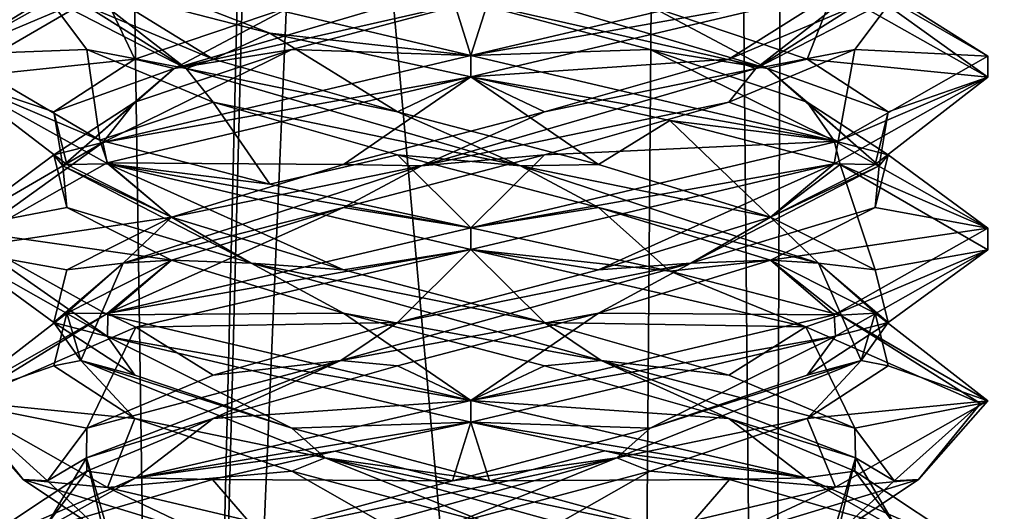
# Model space of a CAD drawing. Header units: millimetres. Extents: x -18.9 to 18.9, y -8.8 to 39.
# Tile 69 of 256: x -1.3 to 1.5, y 2.7 to 4.1. Entities that reach past the tile are written whole.
import ezdxf

# ---------------------------------------------------------------- set-up
doc = ezdxf.new("R2010")
doc.units = ezdxf.units.MM
doc.header["$LTSCALE"] = 41.718519
for name, color, linetype in [('15', 7, 'CONTINUOUS'), ('2014', 7, 'CONTINUOUS'), ('2022', 7, 'CONTINUOUS'), ('2023', 7, 'CONTINUOUS'), ('2024', 7, 'CONTINUOUS'), ('2025', 7, 'CONTINUOUS'), ('2034', 7, 'CONTINUOUS'), ('2035', 7, 'CONTINUOUS'), ('2036', 7, 'CONTINUOUS'), ('2037', 7, 'CONTINUOUS'), ('2046', 7, 'CONTINUOUS'), ('2047', 7, 'CONTINUOUS'), ('2048', 7, 'CONTINUOUS'), ('2049', 7, 'CONTINUOUS'), ('2067', 7, 'CONTINUOUS'), ('2068', 7, 'CONTINUOUS'), ('2069', 7, 'CONTINUOUS'), ('2070', 7, 'CONTINUOUS'), ('2169', 7, 'CONTINUOUS'), ('4', 7, 'CONTINUOUS')]:
    doc.layers.add(name, color=color, linetype=linetype)

msp = doc.modelspace()

# ---------------------------------------------------------------- linework, layer by layer
at = {"layer": '15', "color": 7, "linetype": 'Continuous'}
for points in [[(-5.0238, -3.5, 16.659), (0.4624, -3.5, 17.3939), (-2.2237, 26.4, 17.2571), (-5.0238, -3.5, 16.659)], [(0.4624, -3.5, 17.3939), (0.6996, 26.4, 17.3858), (-2.2237, 26.4, 17.2571), (0.4624, -3.5, 17.3939)], [(0.4624, -3.5, 17.3939), (5.9019, -3.5, 16.3685), (0.6996, 26.4, 17.3858), (0.4624, -3.5, 17.3939)], [(5.9019, -3.5, 16.3685), (3.603, 26.4, 17.0228), (0.6996, 26.4, 17.3858), (5.9019, -3.5, 16.3685)]]:
    msp.add_3dface(points, dxfattribs=at)
at = {"layer": '2014', "color": 7, "linetype": 'Continuous'}
for points in [[(-1.4999, 4.0029, -13.2864), (-1.0684, 4.1852, -12.2471), (-1.0568, 4.2511, -12.2355), (-1.4999, 4.0029, -13.2864)], [(-1.0765, 4.1923, -14.3446), (-1.0661, 4.2516, -14.3552), (-0.5831, 4.0646, -14.682), (-1.0765, 4.1923, -14.3446)], [(-1.0661, 4.2516, -14.3552), (0, 4, -14.8), (-0.5831, 4.0646, -14.682), (-1.0661, 4.2516, -14.3552)], [(-1.4999, 3.934, -13.3164), (-1.0684, 4.1852, -12.2471), (-1.4999, 4.0029, -13.2864), (-1.4999, 3.934, -13.3164)], [(0, 4, -14.8), (0, 3.9375, -14.8), (-0.5831, 4.0646, -14.682), (0, 4, -14.8)], [(-1.0765, 3.7548, -14.3446), (-1.4999, 3.934, -13.3164), (-1.4999, 4.0029, -13.2864), (-1.0765, 3.7548, -14.3446)], [(0, 3.9375, -11.8), (0, 4, -11.8), (-1.0684, 3.7477, -12.2471), (0, 3.9375, -11.8)], [(-1.0536, 3.6854, -14.3677), (-1.4999, 3.934, -13.3164), (-1.0765, 3.7548, -14.3446), (-1.0536, 3.6854, -14.3677)], [(-1.0553, 3.6891, -12.234), (0, 3.9375, -11.8), (-1.0684, 3.7477, -12.2471), (-1.0553, 3.6891, -12.234)], [(-1.5, 3.4379, -13.2982), (-1.0553, 3.6891, -12.234), (-1.0684, 3.7477, -12.2471), (-1.5, 3.4379, -13.2982)], [(-1.4999, 3.4965, -13.3164), (-1.5, 3.4379, -13.2982), (-1.0684, 3.7477, -12.2471), (-1.4999, 3.4965, -13.3164)], [(-0.5831, 3.6271, -14.682), (-1.0536, 3.6854, -14.3677), (-1.0765, 3.7548, -14.3446), (-0.5831, 3.6271, -14.682)], [(0, 3.4375, -14.8), (-1.0536, 3.6854, -14.3677), (0, 3.5, -14.8), (0, 3.4375, -14.8)], [(0, 3.5, -14.8), (-1.0536, 3.6854, -14.3677), (-0.5831, 3.6271, -14.682), (0, 3.5, -14.8)], [(-1.0542, 3.1856, -14.3671), (-1.5, 3.4379, -13.2982), (-1.4999, 3.4965, -13.3164), (-1.0542, 3.1856, -14.3671)], [(-1.0536, 3.2479, -14.3677), (-1.0542, 3.1856, -14.3671), (-1.4999, 3.4965, -13.3164), (-1.0536, 3.2479, -14.3677)], [(0, 3.4375, -11.8), (0, 3.5, -11.8), (-1.0553, 3.2516, -12.234), (0, 3.4375, -11.8)], [(-0.9726, 3.2129, -12.1581), (0, 3.4375, -11.8), (-1.0553, 3.2516, -12.234), (-0.9726, 3.2129, -12.1581)], [(-1.5, 3.0004, -13.2982), (-1.4782, 2.9918, -13.0455), (-1.0553, 3.2516, -12.234), (-1.5, 3.0004, -13.2982)], [(-1.4782, 2.9918, -13.0455), (-0.9726, 3.2129, -12.1581), (-1.0553, 3.2516, -12.234), (-1.4782, 2.9918, -13.0455)], [(0, 3, -14.8), (-1.0542, 3.1856, -14.3671), (-1.0536, 3.2479, -14.3677), (0, 3, -14.8)], [(0, 2.9375, -14.8), (-1.0542, 3.1856, -14.3671), (0, 3, -14.8), (0, 2.9375, -14.8)], [(-1.299, 2.7708, -14.05), (-1.4782, 2.9918, -13.0455), (-1.5, 3.0004, -13.2982), (-1.299, 2.7708, -14.05)], [(-1.0542, 2.7481, -14.3671), (-1.299, 2.7708, -14.05), (-1.5, 3.0004, -13.2982), (-1.0542, 2.7481, -14.3671)], [(0, 3, -11.8), (-0.9726, 2.7754, -12.1581), (0, 2.9375, -11.8), (0, 3, -11.8)], [(0, 2.9375, -11.8), (-0.9726, 2.7754, -12.1581), (-0.3936, 2.853, -11.8526), (0, 2.9375, -11.8)], [(-0.3936, 2.853, -11.8526), (-0.9726, 2.7754, -12.1581), (-0.75, 2.7708, -12.001), (-0.3936, 2.853, -11.8526)], [(-0.9726, 2.7754, -12.1581), (-1.4782, 2.5543, -13.0455), (-1.2355, 2.6294, -12.4494), (-0.9726, 2.7754, -12.1581)], [(-0.75, 2.7708, -12.001), (-0.9726, 2.7754, -12.1581), (-1.2355, 2.6294, -12.4494), (-0.75, 2.7708, -12.001)], [(-0.7567, 2.6058, -14.5952), (-1.299, 2.7708, -14.05), (-1.0542, 2.7481, -14.3671), (-0.7567, 2.6058, -14.5952)], [(0, 2.5, -14.8), (-0.7567, 2.6058, -14.5952), (-1.0542, 2.7481, -14.3671), (0, 2.5, -14.8)]]:
    msp.add_3dface(points, dxfattribs=at)
at = {"layer": '2022', "color": 7, "linetype": 'Continuous'}
msp.add_3dface([(-1.299, 2.7708, -14.05), (-0.7567, 2.6058, -14.5952), (-1.0647, 2.6146, -13.9147), (-1.299, 2.7708, -14.05)], dxfattribs=at)
at = {"layer": '2023', "color": 7, "linetype": 'Continuous'}
for points in [[(0, 4, -14.8), (-1.0661, 4.2516, -14.3552), (-0.0536, 4.1701, -14.5282), (0, 4, -14.8)], [(0.5196, 4.0174, -14.4142), (0, 4, -14.8), (-0.0536, 4.1701, -14.5282), (0.5196, 4.0174, -14.4142)], [(1.0538, 3.752, -14.3675), (0, 4, -14.8), (0.5196, 4.0174, -14.4142), (1.0538, 3.752, -14.3675)], [(0.9753, 3.8646, -14.0484), (1.0538, 3.752, -14.3675), (0.5196, 4.0174, -14.4142), (0.9753, 3.8646, -14.0484)], [(1.2107, 3.7118, -13.5135), (1.0538, 3.752, -14.3675), (0.9753, 3.8646, -14.0484), (1.2107, 3.7118, -13.5135)], [(1.5, 3.4995, -13.2977), (1.0538, 3.752, -14.3675), (1.2107, 3.7118, -13.5135), (1.5, 3.4995, -13.2977)], [(1.1725, 3.559, -12.9303), (1.5, 3.4995, -13.2977), (1.2107, 3.7118, -13.5135), (1.1725, 3.559, -12.9303)], [(0.8693, 3.4062, -12.4307), (1.5, 3.4995, -13.2977), (1.1725, 3.559, -12.9303), (0.8693, 3.4062, -12.4307)], [(1.0541, 3.248, -12.2329), (1.5, 3.4995, -13.2977), (0.8693, 3.4062, -12.4307), (1.0541, 3.248, -12.2329)], [(0.3697, 3.2535, -12.1275), (1.0541, 3.248, -12.2329), (0.8693, 3.4062, -12.4307), (0.3697, 3.2535, -12.1275)], [(-0.2135, 3.1007, -12.0893), (0, 3, -11.8), (0.3697, 3.2535, -12.1275), (-0.2135, 3.1007, -12.0893)], [(0, 3, -11.8), (1.0541, 3.248, -12.2329), (0.3697, 3.2535, -12.1275), (0, 3, -11.8)], [(-0.7484, 2.9479, -12.3247), (0, 3, -11.8), (-0.2135, 3.1007, -12.0893), (-0.7484, 2.9479, -12.3247)], [(-0.9726, 2.7754, -12.1581), (0, 3, -11.8), (-0.7484, 2.9479, -12.3247), (-0.9726, 2.7754, -12.1581)], [(-1.1142, 2.7951, -12.7804), (-0.9726, 2.7754, -12.1581), (-0.7484, 2.9479, -12.3247), (-1.1142, 2.7951, -12.7804)], [(-1.4782, 2.5543, -13.0455), (-0.9726, 2.7754, -12.1581), (-1.1142, 2.7951, -12.7804), (-1.4782, 2.5543, -13.0455)], [(-1.2282, 2.6424, -13.3536), (-1.4782, 2.5543, -13.0455), (-1.1142, 2.7951, -12.7804), (-1.2282, 2.6424, -13.3536)]]:
    msp.add_3dface(points, dxfattribs=at)
at = {"layer": '2024', "color": 7, "linetype": 'Continuous'}
for points in [[(0.8606, 3.9623, -14.1266), (-0.0536, 4.1701, -14.5282), (-0.096, 4.2444, -14.4894), (0.8606, 3.9623, -14.1266)], [(0.8606, 3.9623, -14.1266), (-0.096, 4.2444, -14.4894), (0.5196, 4.1424, -14.4142), (0.8606, 3.9623, -14.1266)], [(0.5196, 4.0174, -14.4142), (-0.0536, 4.1701, -14.5282), (0.8606, 3.9623, -14.1266), (0.5196, 4.0174, -14.4142)], [(0.9753, 3.9896, -14.0484), (0.8606, 3.9623, -14.1266), (0.5196, 4.1424, -14.4142), (0.9753, 3.9896, -14.0484)], [(0.9753, 3.8646, -14.0484), (0.5196, 4.0174, -14.4142), (0.8606, 3.9623, -14.1266), (0.9753, 3.8646, -14.0484)], [(1.2107, 3.8368, -13.5135), (0.8606, 3.9623, -14.1266), (0.9753, 3.9896, -14.0484), (1.2107, 3.8368, -13.5135)], [(1.1846, 3.6803, -13.1562), (0.9753, 3.8646, -14.0484), (0.8606, 3.9623, -14.1266), (1.1846, 3.6803, -13.1562)], [(1.1846, 3.6803, -13.1562), (0.8606, 3.9623, -14.1266), (1.2107, 3.8368, -13.5135), (1.1846, 3.6803, -13.1562)], [(1.2107, 3.7118, -13.5135), (0.9753, 3.8646, -14.0484), (1.1846, 3.6803, -13.1562), (1.2107, 3.7118, -13.5135)], [(1.1725, 3.684, -12.9303), (1.1846, 3.6803, -13.1562), (1.2107, 3.8368, -13.5135), (1.1725, 3.684, -12.9303)], [(1.1725, 3.559, -12.9303), (1.2107, 3.7118, -13.5135), (1.1846, 3.6803, -13.1562), (1.1725, 3.559, -12.9303)], [(0.6378, 3.3982, -12.2914), (1.1725, 3.559, -12.9303), (1.1846, 3.6803, -13.1562), (0.6378, 3.3982, -12.2914)], [(0.6378, 3.3982, -12.2914), (1.1846, 3.6803, -13.1562), (0.8693, 3.5312, -12.4307), (0.6378, 3.3982, -12.2914)], [(0.8693, 3.5312, -12.4307), (1.1846, 3.6803, -13.1562), (1.1725, 3.684, -12.9303), (0.8693, 3.5312, -12.4307)], [(0.8693, 3.4062, -12.4307), (1.1725, 3.559, -12.9303), (0.6378, 3.3982, -12.2914), (0.8693, 3.4062, -12.4307)], [(0.3697, 3.3785, -12.1275), (0.6378, 3.3982, -12.2914), (0.8693, 3.5312, -12.4307), (0.3697, 3.3785, -12.1275)], [(0.3697, 3.2535, -12.1275), (0.8693, 3.4062, -12.4307), (0.6378, 3.3982, -12.2914), (0.3697, 3.2535, -12.1275)], [(-0.3779, 3.1162, -12.1681), (0.3697, 3.2535, -12.1275), (0.6378, 3.3982, -12.2914), (-0.3779, 3.1162, -12.1681)], [(-0.3779, 3.1162, -12.1681), (0.6378, 3.3982, -12.2914), (-0.2135, 3.2257, -12.0893), (-0.3779, 3.1162, -12.1681)], [(-0.2135, 3.2257, -12.0893), (0.6378, 3.3982, -12.2914), (0.3697, 3.3785, -12.1275), (-0.2135, 3.2257, -12.0893)], [(-0.2135, 3.1007, -12.0893), (0.3697, 3.2535, -12.1275), (-0.3779, 3.1162, -12.1681), (-0.2135, 3.1007, -12.0893)], [(-0.7484, 3.0729, -12.3247), (-0.3779, 3.1162, -12.1681), (-0.2135, 3.2257, -12.0893), (-0.7484, 3.0729, -12.3247)], [(-1.1157, 2.8341, -12.8769), (-0.7484, 2.9479, -12.3247), (-0.3779, 3.1162, -12.1681), (-1.1157, 2.8341, -12.8769)], [(-1.1157, 2.8341, -12.8769), (-0.3779, 3.1162, -12.1681), (-1.1142, 2.9201, -12.7804), (-1.1157, 2.8341, -12.8769)], [(-1.1142, 2.9201, -12.7804), (-0.3779, 3.1162, -12.1681), (-0.7484, 3.0729, -12.3247), (-1.1142, 2.9201, -12.7804)], [(-0.7484, 2.9479, -12.3247), (-0.2135, 3.1007, -12.0893), (-0.3779, 3.1162, -12.1681), (-0.7484, 2.9479, -12.3247)], [(-1.1142, 2.7951, -12.7804), (-0.7484, 2.9479, -12.3247), (-1.1157, 2.8341, -12.8769), (-1.1142, 2.7951, -12.7804)], [(-1.2282, 2.7674, -13.3536), (-1.1157, 2.8341, -12.8769), (-1.1142, 2.9201, -12.7804), (-1.2282, 2.7674, -13.3536)], [(-1.0334, 2.5521, -13.8966), (-1.2282, 2.6424, -13.3536), (-1.1157, 2.8341, -12.8769), (-1.0334, 2.5521, -13.8966)], [(-1.0647, 2.6146, -13.9147), (-1.1157, 2.8341, -12.8769), (-1.2282, 2.7674, -13.3536), (-1.0647, 2.6146, -13.9147)], [(-1.2282, 2.6424, -13.3536), (-1.1142, 2.7951, -12.7804), (-1.1157, 2.8341, -12.8769), (-1.2282, 2.6424, -13.3536)], [(-1.0647, 2.6146, -13.9147), (-1.0334, 2.5521, -13.8966), (-1.1157, 2.8341, -12.8769), (-1.0647, 2.6146, -13.9147)]]:
    msp.add_3dface(points, dxfattribs=at)
at = {"layer": '2025', "color": 7, "linetype": 'Continuous'}
for points in [[(0.9753, 3.9896, -14.0484), (0.5196, 4.1424, -14.4142), (1.0538, 4.1895, -14.3675), (0.9753, 3.9896, -14.0484)], [(1.5, 3.937, -13.2977), (0.9753, 3.9896, -14.0484), (1.0538, 4.1895, -14.3675), (1.5, 3.937, -13.2977)], [(1.2107, 3.8368, -13.5135), (0.9753, 3.9896, -14.0484), (1.5, 3.937, -13.2977), (1.2107, 3.8368, -13.5135)], [(1.0541, 3.6855, -12.2329), (1.1725, 3.684, -12.9303), (1.5, 3.937, -13.2977), (1.0541, 3.6855, -12.2329)], [(1.1725, 3.684, -12.9303), (1.2107, 3.8368, -13.5135), (1.5, 3.937, -13.2977), (1.1725, 3.684, -12.9303)], [(0, 3.4375, -11.8), (0.3697, 3.3785, -12.1275), (1.0541, 3.6855, -12.2329), (0, 3.4375, -11.8)], [(0.3697, 3.3785, -12.1275), (0.8693, 3.5312, -12.4307), (1.0541, 3.6855, -12.2329), (0.3697, 3.3785, -12.1275)], [(0.8693, 3.5312, -12.4307), (1.1725, 3.684, -12.9303), (1.0541, 3.6855, -12.2329), (0.8693, 3.5312, -12.4307)], [(0, 3.4375, -11.8), (-0.9726, 3.2129, -12.1581), (-0.2135, 3.2257, -12.0893), (0, 3.4375, -11.8)], [(0, 3.4375, -11.8), (-0.2135, 3.2257, -12.0893), (0.3697, 3.3785, -12.1275), (0, 3.4375, -11.8)], [(-0.9726, 3.2129, -12.1581), (-1.4782, 2.9918, -13.0455), (-1.1142, 2.9201, -12.7804), (-0.9726, 3.2129, -12.1581)], [(-0.9726, 3.2129, -12.1581), (-1.1142, 2.9201, -12.7804), (-0.7484, 3.0729, -12.3247), (-0.9726, 3.2129, -12.1581)], [(-0.9726, 3.2129, -12.1581), (-0.7484, 3.0729, -12.3247), (-0.2135, 3.2257, -12.0893), (-0.9726, 3.2129, -12.1581)], [(-1.4782, 2.9918, -13.0455), (-1.299, 2.7708, -14.05), (-1.2282, 2.7674, -13.3536), (-1.4782, 2.9918, -13.0455)], [(-1.4782, 2.9918, -13.0455), (-1.2282, 2.7674, -13.3536), (-1.1142, 2.9201, -12.7804), (-1.4782, 2.9918, -13.0455)], [(-1.299, 2.7708, -14.05), (-1.0647, 2.6146, -13.9147), (-1.2282, 2.7674, -13.3536), (-1.299, 2.7708, -14.05)]]:
    msp.add_3dface(points, dxfattribs=at)
at = {"layer": '2034', "color": 7, "linetype": 'Continuous'}
msp.add_3dface([(1.2265, 2.6328, -14.1636), (0.6147, 2.6146, -14.3647), (0.75, 2.7708, -14.599), (1.2265, 2.6328, -14.1636)], dxfattribs=at)
at = {"layer": '2035', "color": 7, "linetype": 'Continuous'}
for points in [[(1.0655, 4.2486, -14.3558), (1.2282, 4.1701, -13.3536), (1.5, 3.9975, -13.2881), (1.0655, 4.2486, -14.3558)], [(1.2282, 4.1701, -13.3536), (1.1142, 4.0174, -12.7804), (1.5, 3.9975, -13.2881), (1.2282, 4.1701, -13.3536)], [(1.1142, 4.0174, -12.7804), (0.7484, 3.8646, -12.3247), (1.0652, 3.7514, -12.2439), (1.1142, 4.0174, -12.7804)], [(1.5, 3.9975, -13.2881), (1.1142, 4.0174, -12.7804), (1.0652, 3.7514, -12.2439), (1.5, 3.9975, -13.2881)], [(0.7484, 3.8646, -12.3247), (0.2135, 3.7118, -12.0893), (1.0652, 3.7514, -12.2439), (0.7484, 3.8646, -12.3247)], [(0.2135, 3.7118, -12.0893), (0, 3.5, -11.8), (1.0652, 3.7514, -12.2439), (0.2135, 3.7118, -12.0893)], [(-0.3697, 3.559, -12.1275), (0, 3.5, -11.8), (0.2135, 3.7118, -12.0893), (-0.3697, 3.559, -12.1275)], [(-1.0553, 3.2516, -12.234), (0, 3.5, -11.8), (-0.3697, 3.559, -12.1275), (-1.0553, 3.2516, -12.234)], [(-0.8693, 3.4062, -12.4307), (-1.0553, 3.2516, -12.234), (-0.3697, 3.559, -12.1275), (-0.8693, 3.4062, -12.4307)], [(-1.1725, 3.2535, -12.9303), (-1.0553, 3.2516, -12.234), (-0.8693, 3.4062, -12.4307), (-1.1725, 3.2535, -12.9303)], [(-1.5, 3.0004, -13.2982), (-1.0553, 3.2516, -12.234), (-1.1725, 3.2535, -12.9303), (-1.5, 3.0004, -13.2982)], [(-1.2107, 3.1007, -13.5135), (-1.5, 3.0004, -13.2982), (-1.1725, 3.2535, -12.9303), (-1.2107, 3.1007, -13.5135)], [(-0.9753, 2.9479, -14.0484), (-1.5, 3.0004, -13.2982), (-1.2107, 3.1007, -13.5135), (-0.9753, 2.9479, -14.0484)], [(-1.0542, 2.7481, -14.3671), (-1.5, 3.0004, -13.2982), (-0.9753, 2.9479, -14.0484), (-1.0542, 2.7481, -14.3671)], [(-0.5196, 2.7951, -14.4142), (-1.0542, 2.7481, -14.3671), (-0.9753, 2.9479, -14.0484), (-0.5196, 2.7951, -14.4142)], [(0, 2.5, -14.8), (-1.0542, 2.7481, -14.3671), (-0.5196, 2.7951, -14.4142), (0, 2.5, -14.8)], [(0.0536, 2.6424, -14.5282), (0, 2.5, -14.8), (-0.5196, 2.7951, -14.4142), (0.0536, 2.6424, -14.5282)]]:
    msp.add_3dface(points, dxfattribs=at)
at = {"layer": '2036', "color": 7, "linetype": 'Continuous'}
for points in [[(0.8266, 3.9623, -12.4394), (1.2282, 4.1701, -13.3536), (1.1894, 4.2444, -13.396), (0.8266, 3.9623, -12.4394)], [(0.8266, 3.9623, -12.4394), (1.1894, 4.2444, -13.396), (1.1142, 4.1424, -12.7804), (0.8266, 3.9623, -12.4394)], [(1.1142, 4.0174, -12.7804), (1.2282, 4.1701, -13.3536), (0.8266, 3.9623, -12.4394), (1.1142, 4.0174, -12.7804)], [(0.7484, 3.9896, -12.3247), (0.8266, 3.9623, -12.4394), (1.1142, 4.1424, -12.7804), (0.7484, 3.9896, -12.3247)], [(0.7484, 3.8646, -12.3247), (1.1142, 4.0174, -12.7804), (0.8266, 3.9623, -12.4394), (0.7484, 3.8646, -12.3247)], [(0.2135, 3.8368, -12.0893), (0.8266, 3.9623, -12.4394), (0.7484, 3.9896, -12.3247), (0.2135, 3.8368, -12.0893)], [(-0.1438, 3.6803, -12.1154), (0.7484, 3.8646, -12.3247), (0.8266, 3.9623, -12.4394), (-0.1438, 3.6803, -12.1154)], [(-0.1438, 3.6803, -12.1154), (0.8266, 3.9623, -12.4394), (0.2135, 3.8368, -12.0893), (-0.1438, 3.6803, -12.1154)], [(0.2135, 3.7118, -12.0893), (0.7484, 3.8646, -12.3247), (-0.1438, 3.6803, -12.1154), (0.2135, 3.7118, -12.0893)], [(-0.3697, 3.684, -12.1275), (-0.1438, 3.6803, -12.1154), (0.2135, 3.8368, -12.0893), (-0.3697, 3.684, -12.1275)], [(-0.3697, 3.559, -12.1275), (0.2135, 3.7118, -12.0893), (-0.1438, 3.6803, -12.1154), (-0.3697, 3.559, -12.1275)], [(-1.0086, 3.3982, -12.6622), (-0.3697, 3.559, -12.1275), (-0.1438, 3.6803, -12.1154), (-1.0086, 3.3982, -12.6622)], [(-1.0086, 3.3982, -12.6622), (-0.1438, 3.6803, -12.1154), (-0.8693, 3.5312, -12.4307), (-1.0086, 3.3982, -12.6622)], [(-0.8693, 3.5312, -12.4307), (-0.1438, 3.6803, -12.1154), (-0.3697, 3.684, -12.1275), (-0.8693, 3.5312, -12.4307)], [(-0.8693, 3.4062, -12.4307), (-0.3697, 3.559, -12.1275), (-1.0086, 3.3982, -12.6622), (-0.8693, 3.4062, -12.4307)], [(-1.1725, 3.3785, -12.9303), (-1.0086, 3.3982, -12.6622), (-0.8693, 3.5312, -12.4307), (-1.1725, 3.3785, -12.9303)], [(-1.1725, 3.2535, -12.9303), (-0.8693, 3.4062, -12.4307), (-1.0086, 3.3982, -12.6622), (-1.1725, 3.2535, -12.9303)], [(-1.1319, 3.1162, -13.6779), (-1.0086, 3.3982, -12.6622), (-1.2107, 3.2257, -13.5135), (-1.1319, 3.1162, -13.6779)], [(-1.2107, 3.2257, -13.5135), (-1.0086, 3.3982, -12.6622), (-1.1725, 3.3785, -12.9303), (-1.2107, 3.2257, -13.5135)], [(-1.1319, 3.1162, -13.6779), (-1.1725, 3.2535, -12.9303), (-1.0086, 3.3982, -12.6622), (-1.1319, 3.1162, -13.6779)], [(-1.2107, 3.1007, -13.5135), (-1.1725, 3.2535, -12.9303), (-1.1319, 3.1162, -13.6779), (-1.2107, 3.1007, -13.5135)], [(-0.9753, 3.0729, -14.0484), (-1.1319, 3.1162, -13.6779), (-1.2107, 3.2257, -13.5135), (-0.9753, 3.0729, -14.0484)], [(-0.9753, 2.9479, -14.0484), (-1.2107, 3.1007, -13.5135), (-1.1319, 3.1162, -13.6779), (-0.9753, 2.9479, -14.0484)], [(-0.4231, 2.8341, -14.4157), (-0.9753, 2.9479, -14.0484), (-1.1319, 3.1162, -13.6779), (-0.4231, 2.8341, -14.4157)], [(-0.4231, 2.8341, -14.4157), (-1.1319, 3.1162, -13.6779), (-0.5196, 2.9201, -14.4142), (-0.4231, 2.8341, -14.4157)], [(-0.5196, 2.9201, -14.4142), (-1.1319, 3.1162, -13.6779), (-0.9753, 3.0729, -14.0484), (-0.5196, 2.9201, -14.4142)], [(-0.5196, 2.7951, -14.4142), (-0.9753, 2.9479, -14.0484), (-0.4231, 2.8341, -14.4157), (-0.5196, 2.7951, -14.4142)], [(0.0536, 2.7674, -14.5282), (-0.4231, 2.8341, -14.4157), (-0.5196, 2.9201, -14.4142), (0.0536, 2.7674, -14.5282)], [(0.0536, 2.6424, -14.5282), (-0.5196, 2.7951, -14.4142), (-0.4231, 2.8341, -14.4157), (0.0536, 2.6424, -14.5282)], [(0.6147, 2.6146, -14.3647), (0.5966, 2.5521, -14.3334), (-0.4231, 2.8341, -14.4157), (0.6147, 2.6146, -14.3647)], [(0.5966, 2.5521, -14.3334), (0.0536, 2.6424, -14.5282), (-0.4231, 2.8341, -14.4157), (0.5966, 2.5521, -14.3334)], [(0.6147, 2.6146, -14.3647), (-0.4231, 2.8341, -14.4157), (0.0536, 2.7674, -14.5282), (0.6147, 2.6146, -14.3647)]]:
    msp.add_3dface(points, dxfattribs=at)
at = {"layer": '2037', "color": 7, "linetype": 'Continuous'}
for points in [[(0, 3.9375, -11.8), (0.7484, 3.9896, -12.3247), (1.0652, 4.1889, -12.2439), (0, 3.9375, -11.8)], [(0.7484, 3.9896, -12.3247), (1.1142, 4.1424, -12.7804), (1.0652, 4.1889, -12.2439), (0.7484, 3.9896, -12.3247)], [(0, 3.9375, -11.8), (0.2135, 3.8368, -12.0893), (0.7484, 3.9896, -12.3247), (0, 3.9375, -11.8)], [(0, 3.9375, -11.8), (-1.0553, 3.6891, -12.234), (-0.3697, 3.684, -12.1275), (0, 3.9375, -11.8)], [(0, 3.9375, -11.8), (-0.3697, 3.684, -12.1275), (0.2135, 3.8368, -12.0893), (0, 3.9375, -11.8)], [(-1.0553, 3.6891, -12.234), (-1.5, 3.4379, -13.2982), (-0.8693, 3.5312, -12.4307), (-1.0553, 3.6891, -12.234)], [(-1.0553, 3.6891, -12.234), (-0.8693, 3.5312, -12.4307), (-0.3697, 3.684, -12.1275), (-1.0553, 3.6891, -12.234)], [(-1.5, 3.4379, -13.2982), (-1.1725, 3.3785, -12.9303), (-0.8693, 3.5312, -12.4307), (-1.5, 3.4379, -13.2982)], [(-1.5, 3.4379, -13.2982), (-1.0542, 3.1856, -14.3671), (-1.2107, 3.2257, -13.5135), (-1.5, 3.4379, -13.2982)], [(-1.5, 3.4379, -13.2982), (-1.2107, 3.2257, -13.5135), (-1.1725, 3.3785, -12.9303), (-1.5, 3.4379, -13.2982)], [(-1.0542, 3.1856, -14.3671), (-0.9753, 3.0729, -14.0484), (-1.2107, 3.2257, -13.5135), (-1.0542, 3.1856, -14.3671)], [(-1.0542, 3.1856, -14.3671), (0, 2.9375, -14.8), (-0.5196, 2.9201, -14.4142), (-1.0542, 3.1856, -14.3671)], [(-1.0542, 3.1856, -14.3671), (-0.5196, 2.9201, -14.4142), (-0.9753, 3.0729, -14.0484), (-1.0542, 3.1856, -14.3671)], [(0, 2.9375, -14.8), (0.0536, 2.7674, -14.5282), (-0.5196, 2.9201, -14.4142), (0, 2.9375, -14.8)], [(0.0536, 2.7674, -14.5282), (0, 2.9375, -14.8), (0.3882, 2.8542, -14.7489), (0.0536, 2.7674, -14.5282)], [(0.75, 2.7708, -14.599), (0.0536, 2.7674, -14.5282), (0.3882, 2.8542, -14.7489), (0.75, 2.7708, -14.599)], [(0.75, 2.7708, -14.599), (0.6147, 2.6146, -14.3647), (0.0536, 2.7674, -14.5282), (0.75, 2.7708, -14.599)]]:
    msp.add_3dface(points, dxfattribs=at)
at = {"layer": '2046', "color": 7, "linetype": 'Continuous'}
msp.add_3dface([(0.7427, 2.6024, -11.9968), (1.0647, 2.6146, -12.6853), (1.299, 2.7708, -12.55), (0.7427, 2.6024, -11.9968)], dxfattribs=at)
at = {"layer": '2047', "color": 7, "linetype": 'Continuous'}
for points in [[(0, 4, -11.8), (1.0543, 4.2481, -12.233), (0.0536, 4.1701, -12.0718), (0, 4, -11.8)], [(-0.5196, 4.0174, -12.1858), (0, 4, -11.8), (0.0536, 4.1701, -12.0718), (-0.5196, 4.0174, -12.1858)], [(-1.0684, 3.7477, -12.2471), (0, 4, -11.8), (-0.5196, 4.0174, -12.1858), (-1.0684, 3.7477, -12.2471)], [(-0.9753, 3.8646, -12.5516), (-1.0684, 3.7477, -12.2471), (-0.5196, 4.0174, -12.1858), (-0.9753, 3.8646, -12.5516)], [(-1.2107, 3.7118, -13.0865), (-1.0684, 3.7477, -12.2471), (-0.9753, 3.8646, -12.5516), (-1.2107, 3.7118, -13.0865)], [(-1.4999, 3.4965, -13.3164), (-1.0684, 3.7477, -12.2471), (-1.2107, 3.7118, -13.0865), (-1.4999, 3.4965, -13.3164)], [(-1.1725, 3.559, -13.6697), (-1.4999, 3.4965, -13.3164), (-1.2107, 3.7118, -13.0865), (-1.1725, 3.559, -13.6697)], [(-0.8693, 3.4062, -14.1693), (-1.4999, 3.4965, -13.3164), (-1.1725, 3.559, -13.6697), (-0.8693, 3.4062, -14.1693)], [(-1.0536, 3.2479, -14.3677), (-1.4999, 3.4965, -13.3164), (-0.8693, 3.4062, -14.1693), (-1.0536, 3.2479, -14.3677)], [(-0.3697, 3.2535, -14.4725), (-1.0536, 3.2479, -14.3677), (-0.8693, 3.4062, -14.1693), (-0.3697, 3.2535, -14.4725)], [(0, 3, -14.8), (-1.0536, 3.2479, -14.3677), (-0.3697, 3.2535, -14.4725), (0, 3, -14.8)], [(0.2135, 3.1007, -14.5107), (0, 3, -14.8), (-0.3697, 3.2535, -14.4725), (0.2135, 3.1007, -14.5107)], [(0.7484, 2.9479, -14.2753), (0, 3, -14.8), (0.2135, 3.1007, -14.5107), (0.7484, 2.9479, -14.2753)], [(0.9721, 2.7756, -14.4424), (0, 3, -14.8), (0.7484, 2.9479, -14.2753), (0.9721, 2.7756, -14.4424)], [(1.1142, 2.7951, -13.8196), (0.9721, 2.7756, -14.4424), (0.7484, 2.9479, -14.2753), (1.1142, 2.7951, -13.8196)], [(1.4786, 2.5538, -13.5523), (0.9721, 2.7756, -14.4424), (1.1142, 2.7951, -13.8196), (1.4786, 2.5538, -13.5523)], [(1.2282, 2.6424, -13.2464), (1.4786, 2.5538, -13.5523), (1.1142, 2.7951, -13.8196), (1.2282, 2.6424, -13.2464)]]:
    msp.add_3dface(points, dxfattribs=at)
at = {"layer": '2048', "color": 7, "linetype": 'Continuous'}
for points in [[(-0.8606, 3.9623, -12.4734), (0.0536, 4.1701, -12.0718), (0.096, 4.2444, -12.1106), (-0.8606, 3.9623, -12.4734)], [(-0.8606, 3.9623, -12.4734), (0.096, 4.2444, -12.1106), (-0.5196, 4.1424, -12.1858), (-0.8606, 3.9623, -12.4734)], [(-0.5196, 4.0174, -12.1858), (0.0536, 4.1701, -12.0718), (-0.8606, 3.9623, -12.4734), (-0.5196, 4.0174, -12.1858)], [(-0.9753, 3.9896, -12.5516), (-0.8606, 3.9623, -12.4734), (-0.5196, 4.1424, -12.1858), (-0.9753, 3.9896, -12.5516)], [(-0.9753, 3.8646, -12.5516), (-0.5196, 4.0174, -12.1858), (-0.8606, 3.9623, -12.4734), (-0.9753, 3.8646, -12.5516)], [(-1.2107, 3.8368, -13.0865), (-0.8606, 3.9623, -12.4734), (-0.9753, 3.9896, -12.5516), (-1.2107, 3.8368, -13.0865)], [(-1.1846, 3.6803, -13.4438), (-0.8606, 3.9623, -12.4734), (-1.2107, 3.8368, -13.0865), (-1.1846, 3.6803, -13.4438)], [(-1.1846, 3.6803, -13.4438), (-0.9753, 3.8646, -12.5516), (-0.8606, 3.9623, -12.4734), (-1.1846, 3.6803, -13.4438)], [(-1.2107, 3.7118, -13.0865), (-0.9753, 3.8646, -12.5516), (-1.1846, 3.6803, -13.4438), (-1.2107, 3.7118, -13.0865)], [(-1.1725, 3.684, -13.6697), (-1.1846, 3.6803, -13.4438), (-1.2107, 3.8368, -13.0865), (-1.1725, 3.684, -13.6697)], [(-1.1725, 3.559, -13.6697), (-1.2107, 3.7118, -13.0865), (-1.1846, 3.6803, -13.4438), (-1.1725, 3.559, -13.6697)], [(-0.8693, 3.5312, -14.1693), (-1.1846, 3.6803, -13.4438), (-1.1725, 3.684, -13.6697), (-0.8693, 3.5312, -14.1693)], [(-0.6378, 3.3982, -14.3086), (-1.1725, 3.559, -13.6697), (-1.1846, 3.6803, -13.4438), (-0.6378, 3.3982, -14.3086)], [(-0.6378, 3.3982, -14.3086), (-1.1846, 3.6803, -13.4438), (-0.8693, 3.5312, -14.1693), (-0.6378, 3.3982, -14.3086)], [(-0.8693, 3.4062, -14.1693), (-1.1725, 3.559, -13.6697), (-0.6378, 3.3982, -14.3086), (-0.8693, 3.4062, -14.1693)], [(-0.3697, 3.3785, -14.4725), (-0.6378, 3.3982, -14.3086), (-0.8693, 3.5312, -14.1693), (-0.3697, 3.3785, -14.4725)], [(-0.3697, 3.2535, -14.4725), (-0.8693, 3.4062, -14.1693), (-0.6378, 3.3982, -14.3086), (-0.3697, 3.2535, -14.4725)], [(0.3779, 3.1162, -14.4319), (-0.3697, 3.2535, -14.4725), (-0.6378, 3.3982, -14.3086), (0.3779, 3.1162, -14.4319)], [(0.3779, 3.1162, -14.4319), (-0.6378, 3.3982, -14.3086), (0.2135, 3.2257, -14.5107), (0.3779, 3.1162, -14.4319)], [(0.2135, 3.2257, -14.5107), (-0.6378, 3.3982, -14.3086), (-0.3697, 3.3785, -14.4725), (0.2135, 3.2257, -14.5107)], [(0.2135, 3.1007, -14.5107), (-0.3697, 3.2535, -14.4725), (0.3779, 3.1162, -14.4319), (0.2135, 3.1007, -14.5107)], [(0.7484, 3.0729, -14.2753), (0.3779, 3.1162, -14.4319), (0.2135, 3.2257, -14.5107), (0.7484, 3.0729, -14.2753)], [(0.7484, 2.9479, -14.2753), (0.2135, 3.1007, -14.5107), (0.3779, 3.1162, -14.4319), (0.7484, 2.9479, -14.2753)], [(1.1157, 2.8341, -13.7231), (0.7484, 2.9479, -14.2753), (0.3779, 3.1162, -14.4319), (1.1157, 2.8341, -13.7231)], [(1.1157, 2.8341, -13.7231), (0.3779, 3.1162, -14.4319), (1.1142, 2.9201, -13.8196), (1.1157, 2.8341, -13.7231)], [(1.1142, 2.9201, -13.8196), (0.3779, 3.1162, -14.4319), (0.7484, 3.0729, -14.2753), (1.1142, 2.9201, -13.8196)], [(1.1142, 2.7951, -13.8196), (0.7484, 2.9479, -14.2753), (1.1157, 2.8341, -13.7231), (1.1142, 2.7951, -13.8196)], [(1.2282, 2.7674, -13.2464), (1.1157, 2.8341, -13.7231), (1.1142, 2.9201, -13.8196), (1.2282, 2.7674, -13.2464)], [(1.0647, 2.6146, -12.6853), (1.0334, 2.5521, -12.7034), (1.1157, 2.8341, -13.7231), (1.0647, 2.6146, -12.6853)], [(1.0334, 2.5521, -12.7034), (1.2282, 2.6424, -13.2464), (1.1157, 2.8341, -13.7231), (1.0334, 2.5521, -12.7034)], [(1.0647, 2.6146, -12.6853), (1.1157, 2.8341, -13.7231), (1.2282, 2.7674, -13.2464), (1.0647, 2.6146, -12.6853)], [(1.2282, 2.6424, -13.2464), (1.1142, 2.7951, -13.8196), (1.1157, 2.8341, -13.7231), (1.2282, 2.6424, -13.2464)]]:
    msp.add_3dface(points, dxfattribs=at)
at = {"layer": '2049', "color": 7, "linetype": 'Continuous'}
for points in [[(-1.0684, 4.1852, -12.2471), (-1.4999, 3.934, -13.3164), (-0.9753, 3.9896, -12.5516), (-1.0684, 4.1852, -12.2471)], [(-1.0684, 4.1852, -12.2471), (-0.9753, 3.9896, -12.5516), (-0.5196, 4.1424, -12.1858), (-1.0684, 4.1852, -12.2471)], [(-1.4999, 3.934, -13.3164), (-1.2107, 3.8368, -13.0865), (-0.9753, 3.9896, -12.5516), (-1.4999, 3.934, -13.3164)], [(-1.4999, 3.934, -13.3164), (-1.0536, 3.6854, -14.3677), (-1.1725, 3.684, -13.6697), (-1.4999, 3.934, -13.3164)], [(-1.4999, 3.934, -13.3164), (-1.1725, 3.684, -13.6697), (-1.2107, 3.8368, -13.0865), (-1.4999, 3.934, -13.3164)], [(-1.0536, 3.6854, -14.3677), (-0.8693, 3.5312, -14.1693), (-1.1725, 3.684, -13.6697), (-1.0536, 3.6854, -14.3677)], [(-1.0536, 3.6854, -14.3677), (0, 3.4375, -14.8), (-0.3697, 3.3785, -14.4725), (-1.0536, 3.6854, -14.3677)], [(-1.0536, 3.6854, -14.3677), (-0.3697, 3.3785, -14.4725), (-0.8693, 3.5312, -14.1693), (-1.0536, 3.6854, -14.3677)], [(0, 3.4375, -14.8), (0.2135, 3.2257, -14.5107), (-0.3697, 3.3785, -14.4725), (0, 3.4375, -14.8)], [(0.2135, 3.2257, -14.5107), (0, 3.4375, -14.8), (0.9721, 3.2131, -14.4424), (0.2135, 3.2257, -14.5107)], [(0.7484, 3.0729, -14.2753), (0.2135, 3.2257, -14.5107), (0.9721, 3.2131, -14.4424), (0.7484, 3.0729, -14.2753)], [(1.1142, 2.9201, -13.8196), (0.7484, 3.0729, -14.2753), (0.9721, 3.2131, -14.4424), (1.1142, 2.9201, -13.8196)], [(1.4786, 2.9913, -13.5523), (1.1142, 2.9201, -13.8196), (0.9721, 3.2131, -14.4424), (1.4786, 2.9913, -13.5523)], [(1.2282, 2.7674, -13.2464), (1.1142, 2.9201, -13.8196), (1.4786, 2.9913, -13.5523), (1.2282, 2.7674, -13.2464)], [(1.299, 2.7708, -12.55), (1.2282, 2.7674, -13.2464), (1.4786, 2.9913, -13.5523), (1.299, 2.7708, -12.55)], [(1.299, 2.7708, -12.55), (1.0647, 2.6146, -12.6853), (1.2282, 2.7674, -13.2464), (1.299, 2.7708, -12.55)]]:
    msp.add_3dface(points, dxfattribs=at)
at = {"layer": '2067', "color": 7, "linetype": 'Continuous'}
msp.add_3dface([(-0.75, 2.7708, -12.001), (-1.2355, 2.6294, -12.4494), (-0.6147, 2.6146, -12.2353), (-0.75, 2.7708, -12.001)], dxfattribs=at)
at = {"layer": '2068', "color": 7, "linetype": 'Continuous'}
for points in [[(-1.4999, 4.0029, -13.2864), (-1.0568, 4.2511, -12.2355), (-1.2282, 4.1701, -13.2464), (-1.4999, 4.0029, -13.2864)], [(-1.1142, 4.0174, -13.8196), (-1.4999, 4.0029, -13.2864), (-1.2282, 4.1701, -13.2464), (-1.1142, 4.0174, -13.8196)], [(-1.0765, 3.7548, -14.3446), (-1.4999, 4.0029, -13.2864), (-1.1142, 4.0174, -13.8196), (-1.0765, 3.7548, -14.3446)], [(-0.7484, 3.8646, -14.2753), (-1.0765, 3.7548, -14.3446), (-1.1142, 4.0174, -13.8196), (-0.7484, 3.8646, -14.2753)], [(-0.5831, 3.6271, -14.682), (-1.0765, 3.7548, -14.3446), (-0.7484, 3.8646, -14.2753), (-0.5831, 3.6271, -14.682)], [(-0.2135, 3.7118, -14.5107), (-0.5831, 3.6271, -14.682), (-0.7484, 3.8646, -14.2753), (-0.2135, 3.7118, -14.5107)], [(0, 3.5, -14.8), (-0.5831, 3.6271, -14.682), (-0.2135, 3.7118, -14.5107), (0, 3.5, -14.8)], [(0.3697, 3.559, -14.4725), (0, 3.5, -14.8), (-0.2135, 3.7118, -14.5107), (0.3697, 3.559, -14.4725)], [(0, 3.5, -14.8), (0.3697, 3.559, -14.4725), (0.5771, 3.3743, -14.6846), (0, 3.5, -14.8)], [(0.3697, 3.559, -14.4725), (0.8693, 3.4062, -14.1693), (0.5771, 3.3743, -14.6846), (0.3697, 3.559, -14.4725)], [(0.5771, 3.3743, -14.6846), (0.8693, 3.4062, -14.1693), (1.0711, 3.2468, -14.3501), (0.5771, 3.3743, -14.6846)], [(0.8693, 3.4062, -14.1693), (1.1725, 3.2535, -13.6697), (1.0711, 3.2468, -14.3501), (0.8693, 3.4062, -14.1693)], [(1.0711, 3.2468, -14.3501), (1.1725, 3.2535, -13.6697), (1.5, 2.9987, -13.2937), (1.0711, 3.2468, -14.3501)], [(1.1725, 3.2535, -13.6697), (1.2107, 3.1007, -13.0865), (1.5, 2.9987, -13.2937), (1.1725, 3.2535, -13.6697)], [(1.2107, 3.1007, -13.0865), (0.9753, 2.9479, -12.5516), (1.5, 2.9987, -13.2937), (1.2107, 3.1007, -13.0865)], [(1.5, 2.9987, -13.2937), (0.9753, 2.9479, -12.5516), (1.0576, 2.7491, -12.2363), (1.5, 2.9987, -13.2937)], [(0.9753, 2.9479, -12.5516), (0.5196, 2.7951, -12.1858), (1.0576, 2.7491, -12.2363), (0.9753, 2.9479, -12.5516)], [(-0.0536, 2.6424, -12.0718), (0, 2.5, -11.8), (0.5196, 2.7951, -12.1858), (-0.0536, 2.6424, -12.0718)], [(0.5196, 2.7951, -12.1858), (0, 2.5, -11.8), (1.0576, 2.7491, -12.2363), (0.5196, 2.7951, -12.1858)]]:
    msp.add_3dface(points, dxfattribs=at)
at = {"layer": '2069', "color": 7, "linetype": 'Continuous'}
for points in [[(-0.8266, 3.9623, -14.1606), (-1.2282, 4.1701, -13.2464), (-1.1894, 4.2444, -13.204), (-0.8266, 3.9623, -14.1606)], [(-0.8266, 3.9623, -14.1606), (-1.1894, 4.2444, -13.204), (-1.1142, 4.1424, -13.8196), (-0.8266, 3.9623, -14.1606)], [(-1.1142, 4.0174, -13.8196), (-1.2282, 4.1701, -13.2464), (-0.8266, 3.9623, -14.1606), (-1.1142, 4.0174, -13.8196)], [(-0.7484, 3.9896, -14.2753), (-0.8266, 3.9623, -14.1606), (-1.1142, 4.1424, -13.8196), (-0.7484, 3.9896, -14.2753)], [(-0.7484, 3.8646, -14.2753), (-1.1142, 4.0174, -13.8196), (-0.8266, 3.9623, -14.1606), (-0.7484, 3.8646, -14.2753)], [(-0.2135, 3.8368, -14.5107), (-0.8266, 3.9623, -14.1606), (-0.7484, 3.9896, -14.2753), (-0.2135, 3.8368, -14.5107)], [(0.1438, 3.6803, -14.4846), (-0.7484, 3.8646, -14.2753), (-0.8266, 3.9623, -14.1606), (0.1438, 3.6803, -14.4846)], [(0.1438, 3.6803, -14.4846), (-0.8266, 3.9623, -14.1606), (-0.2135, 3.8368, -14.5107), (0.1438, 3.6803, -14.4846)], [(-0.2135, 3.7118, -14.5107), (-0.7484, 3.8646, -14.2753), (0.1438, 3.6803, -14.4846), (-0.2135, 3.7118, -14.5107)], [(0.3697, 3.684, -14.4725), (0.1438, 3.6803, -14.4846), (-0.2135, 3.8368, -14.5107), (0.3697, 3.684, -14.4725)], [(0.3697, 3.559, -14.4725), (-0.2135, 3.7118, -14.5107), (0.1438, 3.6803, -14.4846), (0.3697, 3.559, -14.4725)], [(0.8693, 3.5312, -14.1693), (0.1438, 3.6803, -14.4846), (0.3697, 3.684, -14.4725), (0.8693, 3.5312, -14.1693)], [(1.0086, 3.3982, -13.9378), (0.3697, 3.559, -14.4725), (0.1438, 3.6803, -14.4846), (1.0086, 3.3982, -13.9378)], [(1.0086, 3.3982, -13.9378), (0.1438, 3.6803, -14.4846), (0.8693, 3.5312, -14.1693), (1.0086, 3.3982, -13.9378)], [(0.8693, 3.4062, -14.1693), (0.3697, 3.559, -14.4725), (1.0086, 3.3982, -13.9378), (0.8693, 3.4062, -14.1693)], [(1.1725, 3.3785, -13.6697), (1.0086, 3.3982, -13.9378), (0.8693, 3.5312, -14.1693), (1.1725, 3.3785, -13.6697)], [(1.1725, 3.2535, -13.6697), (0.8693, 3.4062, -14.1693), (1.0086, 3.3982, -13.9378), (1.1725, 3.2535, -13.6697)], [(1.1319, 3.1162, -12.9221), (1.1725, 3.2535, -13.6697), (1.0086, 3.3982, -13.9378), (1.1319, 3.1162, -12.9221)], [(1.1319, 3.1162, -12.9221), (1.0086, 3.3982, -13.9378), (1.2107, 3.2257, -13.0865), (1.1319, 3.1162, -12.9221)], [(1.2107, 3.2257, -13.0865), (1.0086, 3.3982, -13.9378), (1.1725, 3.3785, -13.6697), (1.2107, 3.2257, -13.0865)], [(1.2107, 3.1007, -13.0865), (1.1725, 3.2535, -13.6697), (1.1319, 3.1162, -12.9221), (1.2107, 3.1007, -13.0865)], [(0.9753, 3.0729, -12.5516), (1.1319, 3.1162, -12.9221), (1.2107, 3.2257, -13.0865), (0.9753, 3.0729, -12.5516)], [(0.4231, 2.8341, -12.1843), (0.9753, 2.9479, -12.5516), (1.1319, 3.1162, -12.9221), (0.4231, 2.8341, -12.1843)], [(0.4231, 2.8341, -12.1843), (1.1319, 3.1162, -12.9221), (0.5196, 2.9201, -12.1858), (0.4231, 2.8341, -12.1843)], [(0.5196, 2.9201, -12.1858), (1.1319, 3.1162, -12.9221), (0.9753, 3.0729, -12.5516), (0.5196, 2.9201, -12.1858)], [(0.9753, 2.9479, -12.5516), (1.2107, 3.1007, -13.0865), (1.1319, 3.1162, -12.9221), (0.9753, 2.9479, -12.5516)], [(0.5196, 2.7951, -12.1858), (0.9753, 2.9479, -12.5516), (0.4231, 2.8341, -12.1843), (0.5196, 2.7951, -12.1858)], [(-0.0536, 2.7674, -12.0718), (0.4231, 2.8341, -12.1843), (0.5196, 2.9201, -12.1858), (-0.0536, 2.7674, -12.0718)], [(-0.6147, 2.6146, -12.2353), (-0.5966, 2.5521, -12.2666), (0.4231, 2.8341, -12.1843), (-0.6147, 2.6146, -12.2353)], [(-0.6147, 2.6146, -12.2353), (0.4231, 2.8341, -12.1843), (-0.0536, 2.7674, -12.0718), (-0.6147, 2.6146, -12.2353)], [(-0.5966, 2.5521, -12.2666), (-0.0536, 2.6424, -12.0718), (0.4231, 2.8341, -12.1843), (-0.5966, 2.5521, -12.2666)], [(-0.0536, 2.6424, -12.0718), (0.5196, 2.7951, -12.1858), (0.4231, 2.8341, -12.1843), (-0.0536, 2.6424, -12.0718)]]:
    msp.add_3dface(points, dxfattribs=at)
at = {"layer": '2070', "color": 7, "linetype": 'Continuous'}
for points in [[(-1.0765, 4.1923, -14.3446), (-0.7484, 3.9896, -14.2753), (-1.1142, 4.1424, -13.8196), (-1.0765, 4.1923, -14.3446)], [(-1.0765, 4.1923, -14.3446), (-0.5831, 4.0646, -14.682), (-0.7484, 3.9896, -14.2753), (-1.0765, 4.1923, -14.3446)], [(-0.5831, 4.0646, -14.682), (-0.2135, 3.8368, -14.5107), (-0.7484, 3.9896, -14.2753), (-0.5831, 4.0646, -14.682)], [(-0.5831, 4.0646, -14.682), (0, 3.9375, -14.8), (-0.2135, 3.8368, -14.5107), (-0.5831, 4.0646, -14.682)], [(0, 3.9375, -14.8), (0.3697, 3.684, -14.4725), (-0.2135, 3.8368, -14.5107), (0, 3.9375, -14.8)], [(0.3697, 3.684, -14.4725), (0, 3.9375, -14.8), (0.5771, 3.8118, -14.6846), (0.3697, 3.684, -14.4725)], [(0.8693, 3.5312, -14.1693), (0.3697, 3.684, -14.4725), (0.5771, 3.8118, -14.6846), (0.8693, 3.5312, -14.1693)], [(1.0711, 3.6843, -14.3501), (0.8693, 3.5312, -14.1693), (0.5771, 3.8118, -14.6846), (1.0711, 3.6843, -14.3501)], [(1.1725, 3.3785, -13.6697), (0.8693, 3.5312, -14.1693), (1.0711, 3.6843, -14.3501), (1.1725, 3.3785, -13.6697)], [(1.5, 3.4362, -13.2937), (1.1725, 3.3785, -13.6697), (1.0711, 3.6843, -14.3501), (1.5, 3.4362, -13.2937)], [(1.0576, 3.1866, -12.2363), (1.2107, 3.2257, -13.0865), (1.5, 3.4362, -13.2937), (1.0576, 3.1866, -12.2363)], [(1.2107, 3.2257, -13.0865), (1.1725, 3.3785, -13.6697), (1.5, 3.4362, -13.2937), (1.2107, 3.2257, -13.0865)], [(0.9753, 3.0729, -12.5516), (1.2107, 3.2257, -13.0865), (1.0576, 3.1866, -12.2363), (0.9753, 3.0729, -12.5516)], [(0, 2.9375, -11.8), (0.5196, 2.9201, -12.1858), (1.0576, 3.1866, -12.2363), (0, 2.9375, -11.8)], [(0.5196, 2.9201, -12.1858), (0.9753, 3.0729, -12.5516), (1.0576, 3.1866, -12.2363), (0.5196, 2.9201, -12.1858)], [(0, 2.9375, -11.8), (-0.3936, 2.853, -11.8526), (-0.0536, 2.7674, -12.0718), (0, 2.9375, -11.8)], [(0, 2.9375, -11.8), (-0.0536, 2.7674, -12.0718), (0.5196, 2.9201, -12.1858), (0, 2.9375, -11.8)], [(-0.3936, 2.853, -11.8526), (-0.75, 2.7708, -12.001), (-0.0536, 2.7674, -12.0718), (-0.3936, 2.853, -11.8526)], [(-0.75, 2.7708, -12.001), (-0.6147, 2.6146, -12.2353), (-0.0536, 2.7674, -12.0718), (-0.75, 2.7708, -12.001)]]:
    msp.add_3dface(points, dxfattribs=at)
at = {"layer": '2169', "color": 7, "linetype": 'Continuous'}
for points in [[(0, 4, -11.8), (1.0652, 4.1889, -12.2439), (1.0543, 4.2481, -12.233), (0, 4, -11.8)], [(1.5, 3.937, -13.2977), (1.0538, 4.1895, -14.3675), (1.0655, 4.2486, -14.3558), (1.5, 3.937, -13.2977)], [(1.5, 3.937, -13.2977), (1.0655, 4.2486, -14.3558), (1.5, 3.9975, -13.2881), (1.5, 3.937, -13.2977)], [(0, 4, -11.8), (0, 3.9375, -11.8), (1.0652, 4.1889, -12.2439), (0, 4, -11.8)], [(0, 3.9375, -14.8), (0, 4, -14.8), (1.0538, 3.752, -14.3675), (0, 3.9375, -14.8)], [(1.5, 3.937, -13.2977), (1.5, 3.9975, -13.2881), (1.0652, 3.7514, -12.2439), (1.5, 3.937, -13.2977)], [(0, 3.9375, -14.8), (1.0538, 3.752, -14.3675), (0.5771, 3.8118, -14.6846), (0, 3.9375, -14.8)], [(1.0541, 3.6855, -12.2329), (1.5, 3.937, -13.2977), (1.0652, 3.7514, -12.2439), (1.0541, 3.6855, -12.2329)], [(1.0538, 3.752, -14.3675), (1.0711, 3.6843, -14.3501), (0.5771, 3.8118, -14.6846), (1.0538, 3.752, -14.3675)], [(0, 3.5, -11.8), (1.0541, 3.6855, -12.2329), (1.0652, 3.7514, -12.2439), (0, 3.5, -11.8)], [(1.0538, 3.752, -14.3675), (1.5, 3.4995, -13.2977), (1.0711, 3.6843, -14.3501), (1.0538, 3.752, -14.3675)], [(0, 3.5, -11.8), (0, 3.4375, -11.8), (1.0541, 3.6855, -12.2329), (0, 3.5, -11.8)], [(1.5, 3.4995, -13.2977), (1.5, 3.4362, -13.2937), (1.0711, 3.6843, -14.3501), (1.5, 3.4995, -13.2977)], [(0, 3.4375, -14.8), (0, 3.5, -14.8), (0.5771, 3.3743, -14.6846), (0, 3.4375, -14.8)], [(1.5, 3.4995, -13.2977), (1.0541, 3.248, -12.2329), (1.5, 3.4362, -13.2937), (1.5, 3.4995, -13.2977)], [(0.9721, 3.2131, -14.4424), (0, 3.4375, -14.8), (0.5771, 3.3743, -14.6846), (0.9721, 3.2131, -14.4424)], [(1.0541, 3.248, -12.2329), (1.0576, 3.1866, -12.2363), (1.5, 3.4362, -13.2937), (1.0541, 3.248, -12.2329)], [(0.9721, 3.2131, -14.4424), (0.5771, 3.3743, -14.6846), (1.0711, 3.2468, -14.3501), (0.9721, 3.2131, -14.4424)], [(1.0541, 3.248, -12.2329), (0, 3, -11.8), (1.0576, 3.1866, -12.2363), (1.0541, 3.248, -12.2329)], [(1.4786, 2.9913, -13.5523), (0.9721, 3.2131, -14.4424), (1.0711, 3.2468, -14.3501), (1.4786, 2.9913, -13.5523)], [(1.4786, 2.9913, -13.5523), (1.0711, 3.2468, -14.3501), (1.5, 2.9987, -13.2937), (1.4786, 2.9913, -13.5523)], [(0, 3, -11.8), (0, 2.9375, -11.8), (1.0576, 3.1866, -12.2363), (0, 3, -11.8)], [(0, 2.9375, -14.8), (0, 3, -14.8), (0.9721, 2.7756, -14.4424), (0, 2.9375, -14.8)], [(1.299, 2.7708, -12.55), (1.5, 2.9987, -13.2937), (1.0576, 2.7491, -12.2363), (1.299, 2.7708, -12.55)], [(1.299, 2.7708, -12.55), (1.4786, 2.9913, -13.5523), (1.5, 2.9987, -13.2937), (1.299, 2.7708, -12.55)], [(0.3882, 2.8542, -14.7489), (0, 2.9375, -14.8), (0.9721, 2.7756, -14.4424), (0.3882, 2.8542, -14.7489)], [(0.75, 2.7708, -14.599), (0.3882, 2.8542, -14.7489), (0.9721, 2.7756, -14.4424), (0.75, 2.7708, -14.599)], [(1.2265, 2.6328, -14.1636), (0.75, 2.7708, -14.599), (0.9721, 2.7756, -14.4424), (1.2265, 2.6328, -14.1636)], [(1.2265, 2.6328, -14.1636), (0.9721, 2.7756, -14.4424), (1.4786, 2.5538, -13.5523), (1.2265, 2.6328, -14.1636)], [(0, 2.5, -11.8), (0.7427, 2.6024, -11.9968), (1.0576, 2.7491, -12.2363), (0, 2.5, -11.8)], [(0.7427, 2.6024, -11.9968), (1.299, 2.7708, -12.55), (1.0576, 2.7491, -12.2363), (0.7427, 2.6024, -11.9968)]]:
    msp.add_3dface(points, dxfattribs=at)
at = {"layer": '4', "color": 7, "linetype": 'Continuous'}
for points in [[(-2.2698, -3.5, -11.5768), (-1.3962, 32.4, -10.8154), (-0.8623, -3.5, -10.5837), (-2.2698, -3.5, -11.5768)], [(-1.3962, 32.4, -10.8154), (0, 32.4, -10.45), (-0.8623, -3.5, -10.5837), (-1.3962, 32.4, -10.8154)], [(0, 32.4, -10.45), (0, 29.7897, -10.45), (-0.8623, -3.5, -10.5837), (0, 32.4, -10.45)], [(0, 29.7897, -10.45), (0.5552, 29.6513, -10.5046), (-0.8623, -3.5, -10.5837), (0, 29.7897, -10.45)], [(-0.8623, -3.5, -10.5837), (0.5552, 29.6513, -10.5046), (0.8623, -3.5, -10.5837), (-0.8623, -3.5, -10.5837)], [(0.5552, 29.6513, -10.5046), (1.0117, 29.5867, -10.6356), (0.8623, -3.5, -10.5837), (0.5552, 29.6513, -10.5046)], [(0.8623, -3.5, -10.5837), (1.0117, 29.5867, -10.6356), (2.2698, -3.5, -11.5768), (0.8623, -3.5, -10.5837)], [(1.0117, 29.5867, -10.6356), (2.3164, 29.5009, -11.6397), (2.2698, -3.5, -11.5768), (1.0117, 29.5867, -10.6356)]]:
    msp.add_3dface(points, dxfattribs=at)

doc.saveas('drawing.dxf')
